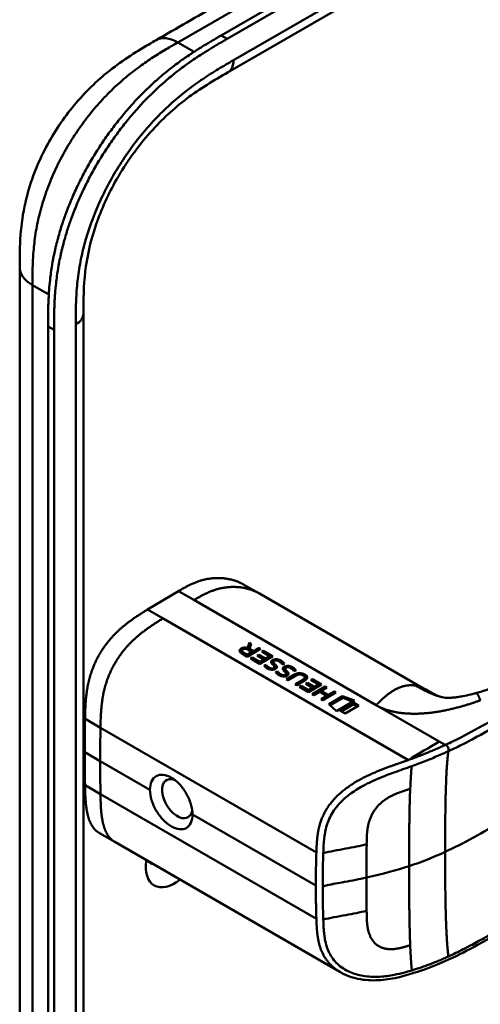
# Model space of a CAD drawing. Header units: millimetres. Extents: x 20 to 833, y 20 to 574.
# Tile 8 of 20: x 367 to 388, y 154 to 199. Entities that reach past the tile are written whole.
import ezdxf

# ---------------------------------------------------------------- set-up
doc = ezdxf.new("R2010")
doc.units = ezdxf.units.MM
doc.header["$LTSCALE"] = 2
doc.layers.add('Sichtbare Kanten(DIN)', color=7, linetype='Continuous', lineweight=50)
doc.layers.add('Sichtbare tangentiale Kanten(DIN)', color=7, linetype='Continuous', lineweight=50)

msp = doc.modelspace()

# ---------------------------------------------------------------- linework, layer by layer
at = {"layer": 'Sichtbare Kanten(DIN)'}
for p, q in [((376.322, 198.697), (421.272, 224.649)), ((421.546, 224.491), (376.596, 198.539)), ((417.621, 220.676), (376.63, 197.01)), ((376.63, 197.01), (376.63, 197.01)), ((367.09, 188.07), (367.09, 188.07)), ((370.007, 185.947), (370.007, 185.947)), ((370.007, 185.947), (370.007, 124.079)), ((368.391, 122.85), (368.391, 185.371)), ((368.665, 185.213), (368.665, 122.691)), ((372.949, 172.407), (374.363, 173.249)), ((378.066, 173.134), (377.359, 173.542)), ((378.066, 173.134), (385.583, 168.794)), ((372.949, 172.407), (373.656, 171.999)), ((373.656, 171.999), (384.889, 165.513)), ((377.521, 170.648), (377.605, 170.891)), ((377.605, 170.891), (377.606, 170.81)), ((377.605, 170.891), (377.696, 170.839)), ((377.258, 170.517), (377.26, 170.436)), ((377.322, 170.442), (377.507, 170.335)), ((377.507, 170.335), (377.719, 170.461)), ((378.11, 170.6), (377.513, 170.245)), ((377.521, 170.648), (377.522, 170.575)), ((377.524, 170.573), (377.606, 170.81)), ((377.719, 170.461), (377.534, 170.568)), ((377.606, 170.81), (377.672, 170.772)), ((377.696, 170.839), (377.615, 170.607)), ((377.615, 170.607), (377.616, 170.526)), ((377.615, 170.607), (377.792, 170.504)), ((377.616, 170.526), (377.793, 170.423)), ((377.719, 170.461), (377.72, 170.38)), ((377.792, 170.504), (378.03, 170.646)), ((377.792, 170.504), (377.793, 170.423)), ((377.793, 170.423), (378.031, 170.565)), ((378.03, 170.646), (378.11, 170.6)), ((378.03, 170.646), (378.031, 170.565)), ((378.031, 170.565), (378.041, 170.559)), ((378.184, 170.471), (378.257, 170.515)), ((378.527, 170.273), (378.184, 170.471)), ((378.257, 170.515), (378.678, 170.271)), ((378.257, 170.515), (378.258, 170.434)), ((377.513, 170.245), (377.24, 170.404)), ((377.323, 170.361), (377.508, 170.254)), ((377.507, 170.335), (377.508, 170.254)), ((377.508, 170.254), (377.72, 170.38)), ((377.665, 170.158), (377.737, 170.201)), ((378.082, 169.916), (377.665, 170.158)), ((377.734, 170.118), (377.738, 170.12)), ((377.737, 170.201), (377.738, 170.12)), ((377.737, 170.201), (378.076, 170.005)), ((377.738, 170.12), (378.077, 169.924)), ((377.961, 170.29), (378.034, 170.333)), ((378.263, 170.116), (377.961, 170.29)), ((378.031, 170.25), (378.035, 170.252)), ((378.034, 170.333), (378.336, 170.159)), ((378.034, 170.333), (378.035, 170.252)), ((378.035, 170.252), (378.337, 170.078)), ((378.076, 170.005), (378.263, 170.116)), ((378.076, 170.005), (378.077, 169.924)), ((378.077, 169.924), (378.264, 170.035)), ((378.678, 170.271), (378.082, 169.916)), ((378.254, 170.431), (378.258, 170.434)), ((378.258, 170.434), (378.61, 170.23)), ((378.263, 170.116), (378.264, 170.035)), ((378.336, 170.159), (378.527, 170.273)), ((378.336, 170.159), (378.337, 170.078)), ((378.337, 170.078), (378.528, 170.192)), ((378.527, 170.273), (378.528, 170.192)), ((378.71, 170.003), (378.711, 169.922)), ((378.71, 169.998), (378.711, 169.917)), ((378.744, 170.047), (378.742, 170.046)), ((378.279, 169.845), (378.371, 169.875)), ((378.33, 169.78), (378.372, 169.794)), ((378.371, 169.875), (378.372, 169.794)), ((378.598, 169.709), (378.603, 169.708)), ((378.761, 169.782), (378.759, 169.785)), ((378.76, 169.924), (378.761, 169.843)), ((378.763, 169.771), (378.764, 169.69)), ((378.791, 169.894), (378.792, 169.813)), ((378.81, 169.538), (378.901, 169.568)), ((378.901, 169.568), (378.902, 169.487)), ((379.24, 169.697), (379.241, 169.616)), ((379.24, 169.691), (379.241, 169.61)), ((379.275, 169.741), (379.272, 169.739)), ((379.29, 169.617), (379.291, 169.536)), ((379.321, 169.587), (379.323, 169.506)), ((378.86, 169.473), (378.902, 169.487)), ((379.128, 169.402), (379.133, 169.401)), ((379.291, 169.475), (379.29, 169.478)), ((379.293, 169.464), (379.294, 169.383)), ((379.301, 169.212), (379.644, 169.416)), ((379.379, 169.166), (379.301, 169.212)), ((379.37, 169.171), (379.645, 169.335)), ((379.728, 169.373), (379.379, 169.166)), ((379.704, 168.979), (380.052, 169.186)), ((379.773, 168.938), (380.053, 169.105)), ((380.126, 169.137), (379.782, 168.933)), ((380.075, 169.388), (380.073, 169.389)), ((380.149, 169.298), (380.151, 169.217)), ((380.421, 169.178), (380.493, 169.221)), ((380.764, 168.98), (380.421, 169.178)), ((380.49, 169.138), (380.494, 169.14)), ((380.493, 169.221), (380.915, 168.978)), ((380.493, 169.221), (380.494, 169.14)), ((380.494, 169.14), (380.846, 168.937)), ((379.782, 168.933), (379.704, 168.979)), ((379.901, 168.864), (379.974, 168.908)), ((380.319, 168.623), (379.901, 168.864)), ((379.971, 168.824), (379.975, 168.827)), ((379.974, 168.908), (380.313, 168.712)), ((379.974, 168.908), (379.975, 168.827)), ((379.975, 168.827), (380.314, 168.631)), ((380.198, 168.997), (380.271, 169.04)), ((380.499, 168.823), (380.198, 168.997)), ((380.268, 168.957), (380.272, 168.959)), ((380.271, 169.04), (380.272, 168.959)), ((380.271, 169.04), (380.572, 168.866)), ((380.272, 168.959), (380.573, 168.785)), ((380.313, 168.712), (380.499, 168.823)), ((380.313, 168.712), (380.314, 168.631)), ((380.314, 168.631), (380.5, 168.742)), ((380.915, 168.978), (380.319, 168.623)), ((380.484, 168.527), (381.08, 168.882)), ((380.499, 168.823), (380.5, 168.742)), ((380.553, 168.487), (381.081, 168.801)), ((380.821, 168.636), (380.562, 168.482)), ((380.572, 168.866), (380.764, 168.98)), ((380.572, 168.866), (380.573, 168.785)), ((380.573, 168.785), (380.765, 168.899)), ((380.764, 168.98), (380.765, 168.899)), ((381.146, 168.448), (380.821, 168.636)), ((381.158, 168.836), (380.896, 168.68)), ((380.896, 168.68), (381.22, 168.493)), ((380.896, 168.68), (380.897, 168.599)), ((381.08, 168.882), (381.158, 168.836)), ((381.08, 168.882), (381.081, 168.801)), ((381.081, 168.801), (381.09, 168.796)), ((381.22, 168.493), (381.483, 168.649)), ((381.483, 168.649), (381.561, 168.603)), ((381.483, 168.649), (381.484, 168.568)), ((380.562, 168.482), (380.484, 168.527)), ((380.887, 168.294), (381.146, 168.448)), ((380.965, 168.249), (380.887, 168.294)), ((380.897, 168.599), (381.221, 168.412)), ((380.956, 168.254), (381.147, 168.367)), ((381.561, 168.603), (380.965, 168.249)), ((381.146, 168.448), (381.147, 168.367)), ((381.22, 168.493), (381.221, 168.412)), ((381.221, 168.412), (381.484, 168.568)), ((381.251, 168.066), (381.878, 168.439)), ((381.306, 168.017), (381.879, 168.358)), ((381.484, 168.568), (381.493, 168.563)), ((382.417, 168.238), (381.6, 167.752)), ((381.878, 168.439), (382.417, 168.238)), ((381.878, 168.439), (381.879, 168.358)), ((381.879, 168.358), (382.333, 168.188)), ((387.965, 168.572), (387.965, 168.572)), ((381.6, 167.752), (381.251, 168.066)), ((381.755, 167.775), (382.381, 168.147)), ((381.993, 167.638), (381.755, 167.775)), ((381.825, 167.735), (382.382, 168.066)), ((382.618, 168.009), (381.993, 167.638)), ((382.381, 168.147), (382.382, 168.066)), ((382.381, 168.147), (382.618, 168.009)), ((382.382, 168.066), (382.55, 167.968)), ((381.787, 164.012), (381.787, 164.012)), ((371.445, 161.761), (370.738, 162.17)), ((371.445, 161.761), (381.755, 155.809)), ((380.972, 158.91), (380.972, 158.91)), ((381.755, 155.809), (381.755, 155.809))]:
    msp.add_line(p, q, dxfattribs=at)
for centre, major_axis, ratio, start_param, end_param in [((377.455, 170.312), (-0.314, 0.224), 0.867096, 5.088467, 5.919275), ((377.456, 170.231), (-0.314, 0.224), 0.867096, 5.753826, 5.919275), ((377.729, 170.495), (-0.47, 0.025), 0.306845, 5.8521, 6.824844), ((377.73, 170.414), (-0.47, 0.025), 0.306845, 0.02028, 0.541659), ((378.958, 169.763), (-0.239, 0.267), 0.619495, 5.625764, 6.147151), ((378.213, 170.24), (-0.482, 0.52), 0.283399, 2.674667, 2.735626), ((378.588, 169.897), (-0.167, 0.152), 0.729766, 2.233297, 2.693591), ((378.743, 169.778), (-0.0114, 0.0283), 0.581092, 4.323657, 4.631736), ((379.489, 169.456), (-0.239, 0.267), 0.619816, 5.625026, 6.146719), ((378.71, 169.974), (-0.514, 0.56), 0.272377, 2.69527, 2.754411), ((379.118, 169.592), (-0.167, 0.154), 0.73052, 2.242303, 2.700135), ((379.274, 169.471), (-0.0114, 0.0283), 0.581092, 4.323657, 4.631736), ((379.822, 168.379), (0.157, 1.112), 0.63156, 6.033796, 6.75226), ((379.823, 168.298), (0.157, 1.112), 0.63156, 0.331858, 0.469074), ((371.055, 168.868), (9.094, 0.433), 0.080576, 6.132809, 6.407742), ((371.056, 168.787), (9.094, 0.433), 0.080576, 6.132809, 6.280449), ((379.823, 168.298), (0.157, 1.112), 0.63156, 6.033796, 6.131298), ((378.354, 169.227), (1.904, 0.072), 0.219647, 5.899786, 6.618126), ((378.355, 169.146), (1.904, 0.072), 0.219647, 0.091668, 0.33494), ((430.433, 200.722), (-42.685, -73.933), 0.57735, 5.475963, 5.497787), ((430.44, 200.726), (-42.69, -73.941), 0.57735, 5.497783, 5.519608), ((374.306, 163.744), (0.492, -0.852), 0.57735, 2.535836, 6.884393), ((374.181, 161.382), (-0.93, -1.611), 0.57735, 5.305464, 7.260907), ((373.615, 161.709), (-0.53, -0.918), 0.57735, 6.086577, 6.479794)]:
    msp.add_ellipse(centre, major_axis=major_axis, ratio=ratio, start_param=start_param, end_param=end_param, dxfattribs=at)
for points, degree, knots in [([(373.333, 198.475), (374.276, 199.019), (375.219, 199.563), (377.293, 200.761), (378.424, 201.414), (380.913, 202.851), (382.271, 203.635), (385.258, 205.359), (386.887, 206.3), (390.471, 208.369), (392.426, 209.498), (396.727, 211.981), (399.073, 213.336), (404.234, 216.316), (407.049, 217.941), (411.351, 220.424), (412.837, 221.282), (414.323, 222.141)], 3, [0.000002, 0.000002, 0.000002, 0.000002, 1, 1, 2.2, 2.2, 3.64, 3.64, 5.368, 5.368, 7.4416, 7.4416, 9.92992, 9.92992, 12.915904, 12.915904, 14.492315, 14.492315, 14.492315, 14.492315]), ([(367.09, 188.07), (367.09, 188.545), (367.091, 189.047), (367.168, 190.046), (367.237, 190.546), (367.533, 191.854), (367.837, 192.684), (368.586, 194.141), (369.017, 194.798), (369.979, 195.985), (370.523, 196.525), (371.71, 197.496), (372.369, 197.913), (373.11, 198.346), (373.222, 198.411), (373.333, 198.475)], 3, [0, 0, 0, 0, 0.436896, 0.436896, 0.842838, 0.842838, 1.49715, 1.49715, 2.073353, 2.073353, 2.662039, 2.662039, 3.316728, 3.316728, 3.434626, 3.434626, 3.434626, 3.434626]), ([(368.391, 185.371), (368.391, 185.469), (368.391, 185.664), (368.393, 185.911), (368.396, 186.16), (368.401, 186.362), (368.411, 186.616), (368.421, 186.822), (368.443, 187.135), (368.472, 187.452), (368.525, 187.883), (368.576, 188.211), (368.638, 188.543), (368.684, 188.766), (368.748, 189.046), (368.805, 189.272), (368.882, 189.555), (368.949, 189.782), (369.057, 190.124), (369.175, 190.466), (369.371, 190.979), (369.565, 191.432), (369.829, 191.992), (370.058, 192.435), (370.363, 192.978), (370.623, 193.404), (370.964, 193.923), (371.251, 194.325), (371.622, 194.812), (371.931, 195.187), (372.287, 195.591), (372.53, 195.85), (372.777, 196.1), (372.943, 196.262), (373.194, 196.499), (373.447, 196.726), (373.788, 197.014), (374.046, 197.218), (374.305, 197.414), (374.478, 197.54), (374.694, 197.691), (374.866, 197.809), (375.082, 197.951), (375.254, 198.061), (375.513, 198.222), (375.855, 198.428), (376.153, 198.6), (376.322, 198.697)], 3, [-0.9999979, -0.9999979, -0.9999979, -0.9999979, -0.9791648, -0.9583317, -0.9479152, -0.9270821, -0.9166655, -0.8958324, -0.8854159, -0.8541662, -0.8333331, -0.8020835, -0.791667, -0.7708339, -0.7604173, -0.7395842, -0.7291677, -0.7083346, -0.697918, -0.6666684, -0.6458353, -0.6041691, -0.583336, -0.5416699, -0.5208368, -0.4791706, -0.4583375, -0.4166713, -0.3958382, -0.354172, -0.3333389, -0.3020893, -0.2916727, -0.2708397, -0.2604231, -0.2291735, -0.2083404, -0.1770907, -0.1666742, -0.1458411, -0.1354246, -0.1145915, -0.1041749, -0.0833418, -0.0729253, -0.0416756, -0.0000095, -0.0000095, -0.0000095, -0.0000095]), ([(376.596, 198.539), (376.427, 198.442), (376.13, 198.27), (375.787, 198.064), (375.529, 197.903), (375.356, 197.793), (375.141, 197.651), (374.968, 197.533), (374.752, 197.381), (374.579, 197.255), (374.321, 197.06), (374.063, 196.856), (373.722, 196.568), (373.468, 196.34), (373.217, 196.104), (373.051, 195.941), (372.805, 195.691), (372.562, 195.432), (372.205, 195.029), (371.897, 194.654), (371.525, 194.167), (371.239, 193.764), (370.897, 193.246), (370.638, 192.82), (370.332, 192.277), (370.104, 191.834), (369.839, 191.273), (369.646, 190.82), (369.45, 190.308), (369.331, 189.966), (369.223, 189.624), (369.156, 189.397), (369.079, 189.113), (369.022, 188.888), (368.958, 188.607), (368.912, 188.384), (368.851, 188.052), (368.799, 187.724), (368.746, 187.293), (368.717, 186.976), (368.696, 186.664), (368.685, 186.458), (368.675, 186.203), (368.671, 186.002), (368.667, 185.753), (368.665, 185.506), (368.665, 185.31), (368.665, 185.213)], 3, [0.0000095, 0.0000095, 0.0000095, 0.0000095, 0.0416756, 0.0729253, 0.0833418, 0.1041749, 0.1145915, 0.1354246, 0.1458411, 0.1666742, 0.1770907, 0.2083404, 0.2291735, 0.2604231, 0.2708397, 0.2916727, 0.3020893, 0.3333389, 0.354172, 0.3958382, 0.4166713, 0.4583375, 0.4791706, 0.5208368, 0.5416699, 0.583336, 0.6041691, 0.6458353, 0.6666684, 0.697918, 0.7083346, 0.7291677, 0.7395842, 0.7604173, 0.7708339, 0.791667, 0.8020835, 0.8333331, 0.8541662, 0.8854159, 0.8958324, 0.9166655, 0.9270821, 0.9479152, 0.9583317, 0.9791648, 0.9999979, 0.9999979, 0.9999979, 0.9999979]), ([(376.63, 197.01), (375.982, 196.636), (375.35, 196.262), (374.165, 195.362), (373.605, 194.852), (372.51, 193.627), (371.969, 192.878), (371.148, 191.434), (370.828, 190.732), (370.366, 189.39), (370.212, 188.736), (370.029, 187.459), (370.009, 186.835), (370.007, 186.121), (370.007, 186.034), (370.007, 185.947)], 3, [0, 0, 0, 0, 0.687972, 0.687972, 1.303815, 1.303815, 1.980815, 1.980815, 2.549977, 2.549977, 3.091619, 3.091619, 3.672364, 3.672364, 3.752207, 3.752207, 3.752207, 3.752207]), ([(367.09, 126.202), (367.09, 137.089), (367.09, 147.976), (367.09, 168.598), (367.09, 178.334), (367.09, 188.07)], 3, [0, 0, 0, 0, 10, 10, 18.943141, 18.943141, 18.943141, 18.943141]), ([(428.598, 182.871), (428.598, 182.871), (428.598, 182.87), (428.598, 182.869), (428.598, 182.869), (428.598, 182.868), (428.599, 182.867), (428.599, 182.866), (428.599, 182.865), (428.599, 182.863), (428.599, 182.863), (428.6, 182.86), (428.6, 182.859), (428.601, 182.855), (428.601, 182.853), (428.602, 182.846), (428.603, 182.842), (428.605, 182.828), (428.607, 182.819), (428.613, 182.784), (428.616, 182.76), (428.629, 182.665), (428.635, 182.598), (428.649, 182.331), (428.633, 182.139), (428.518, 181.579), (428.348, 181.22), (427.831, 180.51), (427.459, 180.158), (426.492, 179.419), (425.857, 179.046), (423.664, 177.767), (422.103, 176.859), (415.861, 173.225), (411.18, 170.499), (402.987, 165.728), (399.476, 163.683), (393.332, 160.105), (390.767, 158.534), (387.205, 156.581), (386.295, 156.137), (384.763, 155.635), (384.197, 155.481), (383.315, 155.411), (383.001, 155.418), (382.538, 155.497), (382.379, 155.537), (382.147, 155.618), (382.07, 155.649), (381.955, 155.702), (381.916, 155.721), (381.858, 155.751), (381.839, 155.762), (381.809, 155.778), (381.798, 155.784), (381.783, 155.793), (381.777, 155.796), (381.769, 155.801), (381.766, 155.802), (381.762, 155.805), (381.76, 155.806), (381.758, 155.807), (381.756, 155.808), (381.755, 155.809)], 3, [0, 0, 0, 0, 0.000812, 0.000812, 0.001159, 0.001159, 0.001709, 0.001709, 0.00226, 0.00226, 0.00297, 0.00297, 0.004051, 0.004051, 0.005946, 0.005946, 0.009784, 0.009784, 0.018899, 0.018899, 0.044942, 0.044942, 0.123041, 0.123041, 0.357876, 0.357876, 0.819393, 0.819393, 1.341428, 1.341428, 2.016287, 2.016287, 3.678544, 3.678544, 8.665313, 8.665313, 12.405389, 12.405389, 15.210451, 15.210451, 16.085372, 16.085372, 16.55485, 16.55485, 16.809473, 16.809473, 16.944798, 16.944798, 17.014076, 17.014076, 17.049094, 17.049094, 17.066817, 17.066817, 17.075861, 17.075861, 17.080537, 17.080537, 17.082986, 17.082986, 17.084274, 17.084274, 17.085621, 17.085621, 17.085621, 17.085621]), ([(377.359, 173.542), (377.193, 173.638), (376.667, 173.867), (376.043, 173.933), (375.369, 173.822), (374.815, 173.51), (374.363, 173.249)], 5, [0.4967795, 0.4967795, 0.4967795, 0.4967795, 0.4967795, 0.4967795, 0.6666667, 1, 1, 1, 1, 1, 1]), ([(387.965, 168.572), (388.287, 168.66), (388.593, 168.766), (389.312, 169.043), (389.713, 169.226), (390.956, 169.841), (391.718, 170.316), (392.524, 170.777)], 3, [0, 0, 0, 0, 0.257742, 0.257742, 0.636588, 0.636588, 1.488142, 1.488142, 1.488142, 1.488142]), ([(380.073, 169.389), (380.063, 169.395), (380.053, 169.4), (380.021, 169.414), (379.998, 169.422), (379.951, 169.431), (379.929, 169.433), (379.882, 169.431), (379.858, 169.427), (379.796, 169.41), (379.759, 169.392), (379.728, 169.373)], 3, [-0.09871822, -0.09871822, -0.09871822, -0.09871822, -0.08841169, -0.08841169, -0.06862142, -0.06862142, -0.05132957, -0.05132957, -0.03330955, -0.03330955, 0, 0, 0, 0]), ([(385.593, 168.788), (385.714, 168.718), (385.822, 168.657), (386.012, 168.554), (386.095, 168.513), (386.274, 168.435), (386.355, 168.408), (386.442, 168.387)], 3, [0, 0, 0, 0, 0.1284427, 0.1284427, 0.2652531, 0.2652531, 0.4733811, 0.4733811, 0.4733811, 0.4733811]), ([(386.442, 168.387), (386.51, 168.37), (386.528, 168.368), (386.605, 168.362), (386.636, 168.36), (386.711, 168.36), (386.742, 168.36), (386.826, 168.363), (386.884, 168.367), (387.005, 168.378), (387.069, 168.385), (387.216, 168.406), (387.3, 168.42), (387.509, 168.459), (387.633, 168.487), (387.825, 168.534), (387.896, 168.553), (387.965, 168.572)], 3, [0, 0, 0, 0, 0.1743179, 0.1743179, 0.2462745, 0.2462745, 0.2848204, 0.2848204, 0.3367602, 0.3367602, 0.387016, 0.387016, 0.4510804, 0.4510804, 0.5461058, 0.5461058, 0.6016777, 0.6016777, 0.6016777, 0.6016777]), ([(373.053, 164.146), (373.053, 164.146), (373.053, 164.146), (373.053, 164.287), (373.079, 164.423), (373.181, 164.642), (373.257, 164.725), (373.433, 164.823), (373.543, 164.845), (373.783, 164.821), (373.914, 164.774), (374.035, 164.704), (374.157, 164.633), (374.286, 164.531), (374.524, 164.278), (374.632, 164.129), (374.804, 163.831), (374.878, 163.661), (374.977, 163.327), (375.001, 163.162), (375.001, 163.021), (375.001, 163.021), (375.001, 163.021)], 3, [1.55009, 1.55009, 1.55009, 1.55009, 1.550123, 1.550123, 1.679687, 1.679687, 1.809251, 1.809251, 1.938041, 1.938041, 2.066832, 2.066832, 2.066832, 2.195892, 2.195892, 2.324951, 2.324951, 2.454246, 2.454246, 2.58354, 2.58354, 2.583573, 2.583573, 2.583573, 2.583573]), ([(373.053, 164.146), (373.053, 164.005), (373.079, 163.84), (373.181, 163.507), (373.257, 163.339), (373.433, 163.042), (373.543, 162.895), (373.783, 162.645), (373.914, 162.543), (374.157, 162.402), (374.286, 162.355), (374.524, 162.329), (374.632, 162.351), (374.804, 162.447), (374.878, 162.528), (374.977, 162.745), (375.001, 162.881), (375.001, 163.021)], 3, [-1.550092, -1.550092, -1.550092, -1.550092, -1.420561, -1.420561, -1.290997, -1.290997, -1.162206, -1.162206, -1.033415, -1.033415, -0.904355, -0.904355, -0.775296, -0.775296, -0.646001, -0.646001, -0.51674, -0.51674, -0.51674, -0.51674])]:
    msp.add_open_spline(points, degree=degree, knots=knots, dxfattribs=at)
for points, degree in [([(372.949, 172.407), (371.827, 171.715), (370.922, 171.1), (370.152, 169.78), (370.106, 168.71), (370.082, 167.399)], 5), ([(377.24, 170.404), (377.151, 170.459), (377.103, 170.543), (377.231, 170.619)], 3), ([(377.164, 170.476), (377.176, 170.497), (377.198, 170.518), (377.232, 170.538)], 3), ([(377.534, 170.568), (377.477, 170.601), (377.391, 170.629), (377.305, 170.578)], 3), ([(378.602, 170), (378.598, 170.025), (378.61, 170.05), (378.642, 170.075)], 3), ([(378.689, 169.87), (378.63, 169.925), (378.607, 169.963), (378.602, 170)], 3), ([(378.613, 169.963), (378.621, 169.974), (378.631, 169.985), (378.644, 169.994)], 3), ([(378.642, 170.075), (378.694, 170.116), (378.774, 170.139), (378.881, 170.125)], 3), ([(378.644, 169.994), (378.666, 170.012), (378.694, 170.026), (378.726, 170.035)], 3), ([(378.742, 170.046), (378.717, 170.031), (378.708, 170.018), (378.71, 169.998)], 3), ([(378.71, 169.998), (378.714, 169.979), (378.73, 169.955), (378.76, 169.924)], 3), ([(379.047, 169.972), (378.992, 170.021), (378.934, 170.054), (378.871, 170.065)], 3), ([(378.881, 170.125), (378.941, 170.116), (378.998, 170.097), (379.054, 170.064)], 3), ([(378.992, 170.014), (379.013, 170.006), (379.034, 169.995), (379.055, 169.983)], 3), ([(379.054, 170.064), (379.072, 170.054), (379.088, 170.043), (379.106, 170.03)], 3), ([(379.106, 170.03), (379.169, 169.987), (379.205, 169.928), (379.209, 169.916)], 3), ([(378.297, 169.817), (378.291, 169.825), (378.279, 169.845), (378.279, 169.845)], 3), ([(378.378, 169.738), (378.353, 169.757), (378.318, 169.787), (378.297, 169.817)], 3), ([(378.371, 169.875), (378.371, 169.875), (378.414, 169.82), (378.435, 169.799)], 3), ([(378.372, 169.794), (378.372, 169.794), (378.415, 169.739), (378.436, 169.718)], 3), ([(378.562, 169.651), (378.493, 169.669), (378.438, 169.694), (378.378, 169.738)], 3), ([(378.435, 169.799), (378.475, 169.761), (378.52, 169.733), (378.577, 169.715)], 3), ([(378.436, 169.718), (378.454, 169.701), (378.473, 169.686), (378.493, 169.673)], 3), ([(378.774, 169.665), (378.721, 169.642), (378.643, 169.631), (378.562, 169.651)], 3), ([(378.759, 169.785), (378.751, 169.807), (378.729, 169.834), (378.689, 169.87)], 3), ([(378.69, 169.707), (378.733, 169.718), (378.765, 169.746), (378.763, 169.773)], 3), ([(378.711, 169.922), (378.711, 169.921), (378.711, 169.919), (378.711, 169.917)], 3), ([(378.711, 169.917), (378.715, 169.898), (378.731, 169.874), (378.761, 169.843)], 3), ([(378.746, 169.655), (378.757, 169.665), (378.764, 169.678), (378.764, 169.69)], 3), ([(378.76, 169.924), (378.764, 169.919), (378.791, 169.894), (378.791, 169.894)], 3), ([(378.761, 169.843), (378.766, 169.838), (378.792, 169.813), (378.792, 169.813)], 3), ([(378.809, 169.683), (378.788, 169.671), (378.782, 169.669), (378.774, 169.665)], 3), ([(378.791, 169.894), (378.83, 169.858), (378.851, 169.831), (378.864, 169.805)], 3), ([(378.792, 169.813), (378.828, 169.78), (378.849, 169.754), (378.862, 169.73)], 3), ([(378.864, 169.805), (378.884, 169.765), (378.876, 169.722), (378.809, 169.683)], 3), ([(378.828, 169.51), (378.821, 169.519), (378.81, 169.538), (378.81, 169.538)], 3), ([(378.901, 169.568), (378.901, 169.568), (378.944, 169.514), (378.966, 169.493)], 3), ([(379.114, 169.881), (379.114, 169.881), (379.094, 169.931), (379.047, 169.972)], 3), ([(379.055, 169.983), (379.073, 169.973), (379.089, 169.962), (379.107, 169.949)], 3), ([(379.107, 169.949), (379.13, 169.934), (379.149, 169.916), (379.164, 169.899)], 3), ([(379.209, 169.916), (379.204, 169.914), (379.114, 169.881), (379.114, 169.881)], 3), ([(379.132, 169.694), (379.128, 169.719), (379.14, 169.743), (379.173, 169.769)], 3), ([(379.219, 169.563), (379.16, 169.618), (379.137, 169.656), (379.132, 169.694)], 3), ([(379.144, 169.656), (379.15, 169.667), (379.16, 169.677), (379.174, 169.688)], 3), ([(379.173, 169.769), (379.225, 169.809), (379.305, 169.832), (379.411, 169.818)], 3), ([(379.174, 169.688), (379.196, 169.705), (379.224, 169.719), (379.257, 169.729)], 3), ([(379.29, 169.478), (379.281, 169.5), (379.259, 169.527), (379.219, 169.563)], 3), ([(379.272, 169.739), (379.247, 169.724), (379.238, 169.711), (379.24, 169.691)], 3), ([(379.24, 169.691), (379.244, 169.672), (379.26, 169.648), (379.29, 169.617)], 3), ([(379.241, 169.616), (379.241, 169.614), (379.241, 169.612), (379.241, 169.61)], 3), ([(379.241, 169.61), (379.245, 169.591), (379.261, 169.567), (379.291, 169.536)], 3), ([(379.29, 169.617), (379.295, 169.613), (379.321, 169.588), (379.321, 169.587)], 3), ([(379.291, 169.536), (379.296, 169.532), (379.322, 169.507), (379.323, 169.506)], 3), ([(379.321, 169.587), (379.36, 169.552), (379.382, 169.524), (379.394, 169.498)], 3), ([(379.577, 169.665), (379.522, 169.714), (379.464, 169.747), (379.401, 169.758)], 3), ([(379.411, 169.818), (379.472, 169.81), (379.528, 169.79), (379.585, 169.758)], 3), ([(379.523, 169.708), (379.544, 169.699), (379.565, 169.689), (379.586, 169.677)], 3), ([(379.645, 169.574), (379.645, 169.574), (379.624, 169.624), (379.577, 169.665)], 3), ([(379.585, 169.758), (379.602, 169.747), (379.619, 169.736), (379.637, 169.724)], 3), ([(379.586, 169.677), (379.603, 169.666), (379.62, 169.655), (379.638, 169.643)], 3), ([(379.637, 169.724), (379.7, 169.68), (379.735, 169.621), (379.74, 169.609)], 3), ([(379.638, 169.643), (379.66, 169.627), (379.679, 169.609), (379.695, 169.593)], 3), ([(379.74, 169.609), (379.734, 169.607), (379.645, 169.574), (379.645, 169.574)], 3), ([(378.909, 169.432), (378.883, 169.451), (378.849, 169.481), (378.828, 169.51)], 3), ([(378.902, 169.487), (378.902, 169.487), (378.945, 169.433), (378.967, 169.412)], 3), ([(379.092, 169.345), (379.023, 169.362), (378.968, 169.387), (378.909, 169.432)], 3), ([(378.966, 169.493), (379.005, 169.454), (379.05, 169.427), (379.108, 169.408)], 3), ([(378.967, 169.412), (378.984, 169.395), (379.003, 169.379), (379.024, 169.366)], 3), ([(379.305, 169.359), (379.251, 169.335), (379.173, 169.324), (379.092, 169.345)], 3), ([(379.22, 169.401), (379.263, 169.412), (379.295, 169.439), (379.293, 169.466)], 3), ([(379.276, 169.348), (379.288, 169.359), (379.295, 169.371), (379.294, 169.383)], 3), ([(379.34, 169.376), (379.318, 169.364), (379.313, 169.362), (379.305, 169.359)], 3), ([(379.323, 169.506), (379.358, 169.473), (379.379, 169.447), (379.393, 169.423)], 3), ([(379.394, 169.498), (379.414, 169.458), (379.407, 169.415), (379.34, 169.376)], 3), ([(386.303, 166.355), (385.832, 166.083), (385.361, 165.804), (384.889, 165.513)], 3), ([(370.082, 164.357), (370.094, 163.714), (370.112, 163.137), (370.224, 162.668), (370.436, 162.344), (370.738, 162.17)], 5)]:
    msp.add_open_spline(points, degree=degree, dxfattribs=at)
at = {"layer": 'Sichtbare tangentiale Kanten(DIN)'}
for p, q in [((374.333, 198.376), (415.323, 222.042)), ((376.879, 197.559), (417.869, 221.225)), ((376.596, 198.539), (376.322, 198.697)), ((375.076, 197.947), (374.333, 198.376)), ((373.242, 197.721), (373.242, 197.721)), ((371.126, 196.014), (371.126, 196.014)), ((367.702, 188.531), (367.702, 188.531)), ((368.422, 186.823), (367.675, 187.254)), ((368.665, 185.213), (368.391, 185.371)), ((369.655, 123.59), (369.655, 185.458)), ((375.07, 172.841), (374.363, 173.249)), ((383.411, 168.025), (375.07, 172.841)), ((377.231, 170.619), (377.232, 170.538)), ((377.322, 170.442), (377.323, 170.361)), ((378.642, 170.075), (378.644, 169.994)), ((378.881, 170.125), (378.881, 170.063)), ((379.054, 170.064), (379.055, 169.983)), ((379.106, 170.03), (379.107, 169.949)), ((378.435, 169.799), (378.436, 169.718)), ((378.577, 169.715), (378.578, 169.648)), ((378.598, 169.709), (378.599, 169.644)), ((378.603, 169.708), (378.604, 169.643)), ((378.69, 169.707), (378.691, 169.643)), ((378.864, 169.805), (378.865, 169.735)), ((379.173, 169.769), (379.174, 169.688)), ((379.411, 169.818), (379.412, 169.756)), ((379.585, 169.758), (379.586, 169.677)), ((379.637, 169.724), (379.638, 169.643)), ((378.966, 169.493), (378.967, 169.412)), ((379.108, 169.408), (379.108, 169.341)), ((379.128, 169.402), (379.129, 169.337)), ((379.133, 169.401), (379.134, 169.337)), ((379.22, 169.401), (379.221, 169.336)), ((379.394, 169.498), (379.395, 169.428)), ((379.644, 169.416), (379.645, 169.335)), ((380.052, 169.186), (380.053, 169.105)), ((380.147, 169.432), (380.148, 169.351)), ((383.411, 168.025), (386.303, 166.355)), ((370.082, 167.399), (370.789, 166.991)), ((370.789, 166.991), (380.675, 161.284)), ((386.303, 166.355), (386.573, 166.2)), ((370.775, 165.462), (370.067, 165.87)), ((386.722, 165.916), (386.72, 165.915)), ((373.053, 164.146), (370.775, 165.462)), ((370.789, 163.949), (370.082, 164.357)), ((370.789, 163.949), (380.675, 158.241)), ((380.649, 159.76), (375.001, 163.021)), ((382.977, 161.647), (382.977, 161.649)), ((382.977, 158.604), (382.977, 158.601))]:
    msp.add_line(p, q, dxfattribs=at)
for centre, major_axis, ratio, start_param, end_param in [((431.14, 200.314), (-42.685, -73.933), 0.57735, 5.475963, 5.497789), ((431.147, 200.317), (-42.69, -73.941), 0.57735, 5.497785, 5.519608), ((383.032, 159.884), (-0.004, 3.508), 0.017337, 1.044244, 1.500022), ((383.032, 160.249), (-0.002, -3.501), 0.017405, 4.745995, 5.201711)]:
    msp.add_ellipse(centre, major_axis=major_axis, ratio=ratio, start_param=start_param, end_param=end_param, dxfattribs=at)
for points, degree in [([(373.333, 198.475), (373.589, 198.622), (373.942, 198.601), (374.333, 198.376)], 3), ([(376.63, 197.01), (376.784, 197.099), (376.879, 197.289), (376.879, 197.559)], 3), ([(367.675, 187.254), (367.285, 187.479), (367.09, 187.775), (367.09, 188.07)], 3), ([(367.675, 187.254), (367.675, 156.32), (367.675, 125.386)], 2), ([(370.007, 185.947), (370.007, 185.77), (369.89, 185.593), (369.655, 185.458)], 3), ([(373.656, 171.999), (372.534, 171.307), (371.629, 170.691), (370.859, 169.371), (370.813, 168.301), (370.789, 166.991)], 5), ([(383.411, 168.025), (383.506, 168.121), (383.698, 168.314), (383.988, 168.582), (384.363, 168.817), (384.719, 168.925), (384.969, 168.946), (385.13, 168.935), (385.208, 168.923)], 5), ([(385.208, 168.923), (385.29, 168.91), (385.369, 168.891), (385.447, 168.864), (385.521, 168.83), (385.593, 168.788)], 5), ([(388.181, 168.246), (387.936, 168.157), (387.473, 168.003), (386.846, 167.827), (386.097, 167.678), (385.26, 167.606), (384.509, 167.644), (384.001, 167.756), (383.676, 167.884), (383.498, 167.975), (383.411, 168.025)], 5), ([(386.593, 166.209), (386.586, 166.206), (386.58, 166.203), (386.573, 166.2)], 3), ([(386.569, 161.303), (386.569, 162.438), (386.579, 163.567), (386.6, 164.583), (386.641, 165.376), (386.72, 165.915)], 5), ([(384.97, 164.195), (384.988, 164.61), (385.012, 164.96), (385.046, 165.23)], 3), ([(384.97, 164.195), (384.946, 163.628), (384.932, 162.961), (384.923, 162.219), (384.919, 161.438), (384.919, 160.654)], 5), ([(370.789, 163.949), (370.801, 163.306), (370.819, 162.729), (370.931, 162.26), (371.143, 161.935), (371.445, 161.761)], 5), ([(384.919, 160.654), (385.466, 160.832), (386.007, 161.045), (386.569, 161.303)], 3), ([(386.569, 161.303), (386.569, 160.168), (386.579, 159.027), (386.6, 157.986), (386.641, 157.146), (386.72, 156.516)], 5), ([(384.919, 160.654), (384.364, 160.473), (383.715, 160.299), (382.971, 160.132)], 3), ([(384.97, 157.032), (384.946, 157.637), (384.932, 158.326), (384.923, 159.082), (384.919, 159.869), (384.919, 160.654)], 5), ([(384.97, 157.032), (384.981, 156.768), (384.994, 156.518), (385.008, 156.286), (385.026, 156.073), (385.046, 155.88)], 5)]:
    msp.add_open_spline(points, degree=degree, dxfattribs=at)
for points, degree, knots in [([(420.459, 198.421), (420.462, 198.42), (420.464, 198.418), (420.466, 198.417), (420.551, 198.368), (420.634, 198.32), (420.717, 198.272), (420.8, 198.225), (420.882, 198.177), (420.964, 198.13), (421.047, 198.082), (421.13, 198.035), (421.214, 197.986), (421.298, 197.938), (421.384, 197.889), (421.471, 197.838), (421.515, 197.813), (421.559, 197.788), (421.604, 197.762), (421.648, 197.737), (421.693, 197.711), (421.738, 197.685), (421.829, 197.633), (421.921, 197.58), (422.013, 197.527), (422.106, 197.474), (422.199, 197.421), (422.291, 197.368), (422.383, 197.315), (422.475, 197.263), (422.565, 197.211), (422.655, 197.159), (422.744, 197.109), (422.831, 197.059), (422.918, 197.009), (423.004, 196.96), (423.089, 196.911), (423.174, 196.862), (423.257, 196.814), (423.341, 196.767), (423.424, 196.719), (423.508, 196.671), (423.591, 196.623), (423.675, 196.575), (423.758, 196.527), (423.843, 196.479), (423.927, 196.431), (424.012, 196.383), (424.097, 196.334), (424.182, 196.285), (424.268, 196.236), (424.354, 196.187), (424.44, 196.138), (424.526, 196.088), (424.612, 196.039), (425.629, 195.457), (426.601, 194.896), (427.34, 194.191), (427.855, 193.701), (428.236, 193.138), (428.368, 192.569), (428.523, 191.9), (428.344, 191.229), (427.875, 190.613), (427.438, 190.039), (426.765, 189.532), (426.021, 189.067), (425.41, 188.685), (424.76, 188.319), (424.12, 187.946), (421.275, 186.289), (418.417, 184.625), (415.566, 182.965), (410.804, 180.192), (406.037, 177.416), (401.274, 174.642), (398.892, 173.255), (396.51, 171.868), (394.128, 170.481), (392.937, 169.788), (391.746, 169.094), (390.555, 168.401), (389.805, 167.964), (389.058, 167.521), (388.302, 167.093), (387.857, 166.842), (387.409, 166.6), (386.933, 166.369), (386.822, 166.316), (386.711, 166.263), (386.593, 166.209)], 3, [0, 0, 0, 0, 0.002518, 0.002518, 0.002518, 0.094944, 0.094944, 0.094944, 0.18737, 0.18737, 0.18737, 0.279796, 0.279796, 0.279796, 0.372222, 0.372222, 0.372222, 0.418434, 0.418434, 0.418434, 0.464647, 0.464647, 0.464647, 0.557073, 0.557073, 0.557073, 0.649499, 0.649499, 0.649499, 0.741925, 0.741925, 0.741925, 0.834351, 0.834351, 0.834351, 0.926776, 0.926776, 0.926776, 1.019202, 1.019202, 1.019202, 1.111628, 1.111628, 1.111628, 1.204054, 1.204054, 1.204054, 1.29648, 1.29648, 1.29648, 1.388905, 1.388905, 1.388905, 1.481331, 1.481331, 1.481331, 2.571552, 2.571552, 2.571552, 3.331424, 3.331424, 3.331424, 4.2235, 4.2235, 4.2235, 5.055186, 5.055186, 5.055186, 5.737675, 5.737675, 5.737675, 8.775646, 8.775646, 8.775646, 13.850256, 13.850256, 13.850256, 16.38756, 16.38756, 16.38756, 17.656213, 17.656213, 17.656213, 18.455338, 18.455338, 18.455338, 18.924865, 18.924865, 18.924865, 19.034762, 19.034762, 19.034762, 19.034762]), ([(374.333, 198.376), (374.156, 198.273), (373.974, 198.168), (373.791, 198.06), (373.597, 197.944), (373.401, 197.824), (373.206, 197.698), (372.999, 197.564), (372.793, 197.423), (372.588, 197.274), (372.372, 197.117), (372.158, 196.95), (371.947, 196.772), (371.725, 196.586), (371.506, 196.388), (371.292, 196.179), (371.071, 195.963), (370.855, 195.735), (370.647, 195.497), (370.434, 195.254), (370.229, 195), (370.032, 194.735), (369.834, 194.469), (369.644, 194.193), (369.464, 193.906), (369.284, 193.619), (369.114, 193.322), (368.958, 193.022), (368.801, 192.72), (368.658, 192.413), (368.529, 192.105), (368.4, 191.796), (368.286, 191.486), (368.188, 191.179), (368.09, 190.872), (368.008, 190.568), (367.942, 190.27), (367.875, 189.974), (367.825, 189.688), (367.786, 189.407), (367.749, 189.136), (367.724, 188.871), (367.707, 188.607), (367.691, 188.364), (367.683, 188.123), (367.679, 187.885), (367.675, 187.671), (367.675, 187.459), (367.675, 187.254)], 3, [0, 0, 0, 0, 0.189483, 0.189483, 0.189483, 0.390488, 0.390488, 0.390488, 0.603341, 0.603341, 0.603341, 0.827847, 0.827847, 0.827847, 1.063028, 1.063028, 1.063028, 1.306916, 1.306916, 1.306916, 1.556493, 1.556493, 1.556493, 1.807928, 1.807928, 1.807928, 2.059373, 2.059373, 2.059373, 2.31343, 2.31343, 2.31343, 2.568298, 2.568298, 2.568298, 2.821899, 2.821899, 2.821899, 3.074612, 3.074612, 3.074612, 3.317553, 3.317553, 3.317553, 3.540814, 3.540814, 3.540814, 3.741293, 3.741293, 3.741293, 3.741293]), ([(369.655, 185.458), (369.655, 185.719), (369.656, 186.257), (369.695, 187.107), (369.801, 187.992), (370.046, 189.208), (370.566, 190.772), (371.509, 192.601), (372.694, 194.256), (373.82, 195.419), (374.758, 196.197), (375.471, 196.709), (376.185, 197.158), (376.651, 197.428), (376.879, 197.559)], 3, [18.388359, 18.388359, 18.388359, 18.388359, 18.631862, 18.875363, 19.118865, 19.362366, 19.849368, 20.336371, 20.823374, 21.310376, 21.553877, 21.797379, 22.04088, 22.284383, 22.284383, 22.284383, 22.284383]), ([(378.066, 173.134), (377.9, 173.23), (377.375, 173.459), (376.751, 173.525), (376.076, 173.414), (375.522, 173.102), (375.07, 172.841)], 5, [0.4967795, 0.4967795, 0.4967795, 0.4967795, 0.4967795, 0.4967795, 0.6666667, 1, 1, 1, 1, 1, 1]), ([(385.208, 168.923), (385.284, 168.88), (385.434, 168.796), (385.655, 168.675), (385.894, 168.561), (386.146, 168.467), (386.327, 168.415), (386.427, 168.39), (386.442, 168.387)], 5, [0, 0, 0, 0, 0, 0, 0.1666667, 0.3333333, 0.5, 0.5289934, 0.5289934, 0.5289934, 0.5289934, 0.5289934, 0.5289934]), ([(387.965, 168.572), (387.984, 168.577), (388.024, 168.571), (388.067, 168.525), (388.112, 168.43), (388.157, 168.308), (388.181, 168.246)], 5, [0.5016416, 0.5016416, 0.5016416, 0.5016416, 0.5016416, 0.5016416, 0.75, 1, 1, 1, 1, 1, 1]), ([(389.296, 167.298), (389.249, 167.271), (389.203, 167.244), (389.156, 167.217), (389.099, 167.184), (389.042, 167.151), (388.98, 167.115), (388.867, 167.049), (388.769, 166.993), (388.673, 166.938), (388.665, 166.933), (388.657, 166.928), (388.648, 166.923), (388.547, 166.865), (388.452, 166.812), (388.356, 166.758), (388.251, 166.699), (388.147, 166.641), (388.042, 166.583), (387.937, 166.526), (387.831, 166.469), (387.726, 166.414), (387.695, 166.397), (387.664, 166.381), (387.632, 166.364), (387.554, 166.323), (387.477, 166.284), (387.399, 166.244), (387.288, 166.187), (387.177, 166.132), (387.064, 166.077), (386.95, 166.023), (386.836, 165.969), (386.722, 165.916)], 3, [0, 0, 0, 0, 0.0493687, 0.0493687, 0.0493687, 0.1101418, 0.1101418, 0.1101418, 0.2201433, 0.2201433, 0.2201433, 0.2290985, 0.2290985, 0.2290985, 0.3299892, 0.3299892, 0.3299892, 0.4391613, 0.4391613, 0.4391613, 0.5480388, 0.5480388, 0.5480388, 0.5800984, 0.5800984, 0.5800984, 0.6576871, 0.6576871, 0.6576871, 0.7681813, 0.7681813, 0.7681813, 0.8792555, 0.8792555, 0.8792555, 0.8792555]), ([(386.573, 166.2), (386.513, 166.172), (386.441, 166.14), (386.311, 166.082), (386.245, 166.053), (386.112, 165.995), (386.045, 165.967), (385.911, 165.91), (385.843, 165.882), (385.706, 165.826), (385.637, 165.798), (385.5, 165.744), (385.431, 165.716), (385.291, 165.662), (385.22, 165.636), (385.079, 165.582), (385.008, 165.556), (384.92, 165.524), (384.905, 165.519), (384.889, 165.513)], 3, [0, 0, 0, 0, 0.0622178, 0.0622178, 0.1250937, 0.1250937, 0.1879696, 0.1879696, 0.2508455, 0.2508455, 0.3137214, 0.3137214, 0.3765973, 0.3765973, 0.4394731, 0.4394731, 0.502349, 0.502349, 0.5158954, 0.5158954, 0.5158954, 0.5158954]), ([(386.593, 166.209), (386.659, 166.161), (386.712, 166.107), (386.725, 166.036), (386.732, 165.998), (386.727, 165.959), (386.722, 165.916)], 3, [0, 0, 0, 0, 0.650419, 0.650419, 0.650419, 1, 1, 1, 1]), ([(384.889, 165.513), (384.889, 165.513), (384.74, 165.459), (384.436, 165.354), (383.975, 165.193), (383.357, 164.964), (382.561, 164.593), (381.813, 164.098), (381.2, 163.463), (380.831, 162.737), (380.72, 162.148), (380.69, 161.714), (380.68, 161.428), (380.675, 161.285), (380.675, 161.284)], 5, [0, 0, 0, 0, 0, 0, 0.000234, 0.217926, 0.435619, 0.653311, 0.871004, 1.088696, 1.306388, 1.524081, 1.741773, 1.743874, 1.743874, 1.743874, 1.743874, 1.743874, 1.743874]), ([(386.72, 165.915), (386.714, 165.913), (386.709, 165.91), (386.703, 165.908), (386.63, 165.874), (386.553, 165.839), (386.481, 165.807), (386.295, 165.725), (386.094, 165.639), (385.894, 165.557), (385.876, 165.55), (385.858, 165.543), (385.841, 165.536), (385.789, 165.514), (385.738, 165.494), (385.686, 165.473), (385.477, 165.39), (385.264, 165.309), (385.046, 165.23)], 3, [0, 0, 0, 0, 0.0053162, 0.0053162, 0.0053162, 0.0755048, 0.0755048, 0.0755048, 0.2568405, 0.2568405, 0.2568405, 0.2725259, 0.2725259, 0.2725259, 0.3194664, 0.3194664, 0.3194664, 0.5075707, 0.5075707, 0.5075707, 0.5075707]), ([(385.046, 165.23), (384.779, 165.133), (384.505, 165.04), (384.228, 164.94), (383.997, 164.857), (383.766, 164.77), (383.534, 164.673), (383.514, 164.665), (383.495, 164.656), (383.474, 164.648), (383.346, 164.593), (383.217, 164.535), (383.094, 164.475), (382.97, 164.415), (382.85, 164.353), (382.729, 164.284), (382.624, 164.225), (382.519, 164.16), (382.418, 164.093), (382.317, 164.026), (382.221, 163.957), (382.129, 163.884), (382.105, 163.865), (382.081, 163.845), (382.057, 163.825), (381.954, 163.74), (381.858, 163.649), (381.769, 163.556), (381.68, 163.463), (381.599, 163.365), (381.527, 163.266), (381.457, 163.17), (381.396, 163.072), (381.341, 162.97), (381.286, 162.868), (381.239, 162.762), (381.197, 162.65), (381.194, 162.642), (381.192, 162.634), (381.189, 162.627), (381.146, 162.507), (381.111, 162.379), (381.083, 162.242), (381.065, 162.154), (381.051, 162.07), (381.04, 161.982), (381.038, 161.97), (381.037, 161.959), (381.035, 161.949), (381.022, 161.841), (381.013, 161.73), (381.006, 161.615), (380.999, 161.499), (380.995, 161.413), (380.99, 161.251)], 3, [0, 0, 0, 0, 0.230762, 0.230762, 0.230762, 0.423227, 0.423227, 0.423227, 0.439515, 0.439515, 0.439515, 0.543734, 0.543734, 0.543734, 0.647952, 0.647952, 0.647952, 0.739173, 0.739173, 0.739173, 0.830393, 0.830393, 0.830393, 0.854195, 0.854195, 0.854195, 0.956483, 0.956483, 0.956483, 1.058772, 1.058772, 1.058772, 1.157514, 1.157514, 1.157514, 1.256255, 1.256255, 1.256255, 1.263482, 1.263482, 1.263482, 1.383867, 1.383867, 1.383867, 1.461303, 1.461303, 1.461303, 1.471606, 1.471606, 1.471606, 1.578168, 1.578168, 1.578168, 1.684731, 1.684731, 1.684731, 1.684731]), ([(382.977, 161.649), (382.978, 161.819), (382.983, 162.265), (383.051, 162.77), (383.348, 163.409), (383.932, 163.825), (384.411, 164.015), (384.722, 164.108), (384.97, 164.195)], 5, [0, 0, 0, 0, 0, 0, 0.2491944, 0.4991944, 0.7491944, 0.9991944, 0.9991944, 0.9991944, 0.9991944, 0.9991944, 0.9991944]), ([(386.569, 161.303), (386.995, 161.499), (387.412, 161.71), (387.865, 161.957), (388.319, 162.205), (388.732, 162.445), (389.145, 162.686)], 3, [0, 0, 0, 0, 0.4403832, 0.4403832, 0.4403832, 0.8807664, 0.8807664, 0.8807664, 0.8807664]), ([(380.99, 161.251), (381.279, 161.322), (381.663, 161.389), (382.018, 161.454), (382.352, 161.514), (382.668, 161.577), (382.977, 161.647)], 3, [0, 0, 0, 0, 0.461945, 0.461945, 0.461945, 0.8961195, 0.8961195, 0.8961195, 0.8961195]), ([(380.675, 161.284), (380.675, 161.284), (380.673, 161.246), (380.671, 161.17), (380.667, 161.056), (380.663, 160.901), (380.659, 160.712), (380.655, 160.521), (380.653, 160.332), (380.651, 160.141), (380.65, 159.989), (380.649, 159.875), (380.649, 159.799), (380.649, 159.761)], 5, [0, 0, 0, 0, 0, 0, 0.00002, 0.0581515, 0.116283, 0.1744144, 0.2325459, 0.2906774, 0.3488089, 0.4069404, 0.465034, 0.465034, 0.465034, 0.465034, 0.465034, 0.465034]), ([(382.971, 160.132), (382.782, 160.089), (382.644, 160.06), (382.474, 160.026), (382.305, 159.992), (382.136, 159.961), (381.967, 159.93), (381.925, 159.922), (381.883, 159.914), (381.841, 159.907), (381.714, 159.883), (381.588, 159.86), (381.462, 159.835), (381.441, 159.831), (381.42, 159.827), (381.399, 159.823), (381.378, 159.819), (381.357, 159.815), (381.336, 159.81), (381.232, 159.789), (381.128, 159.767), (381.025, 159.743), (381.004, 159.738), (380.984, 159.733), (380.964, 159.728)], 3, [0, 0, 0, 0, 0.1300988, 0.1300988, 0.1300988, 0.2601975, 0.2601975, 0.2601975, 0.2927222, 0.2927222, 0.2927222, 0.3902963, 0.3902963, 0.3902963, 0.4065586, 0.4065586, 0.4065586, 0.422821, 0.422821, 0.422821, 0.5041327, 0.5041327, 0.5041327, 0.5203951, 0.5203951, 0.5203951, 0.5203951]), ([(380.649, 159.76), (380.649, 159.697), (380.649, 159.634), (380.65, 159.57), (380.65, 159.507), (380.65, 159.444), (380.651, 159.38), (380.651, 159.317), (380.652, 159.253), (380.653, 159.19), (380.654, 159.127), (380.655, 159.064), (380.656, 159), (380.657, 158.937), (380.658, 158.874), (380.659, 158.811), (380.66, 158.747), (380.662, 158.684), (380.664, 158.621), (380.665, 158.557), (380.667, 158.494), (380.669, 158.43), (380.671, 158.367), (380.673, 158.304), (380.675, 158.241)], 3, [0.000019, 0.000019, 0.000019, 0.000019, 0.0581611, 0.0581611, 0.0581611, 0.1162844, 0.1162844, 0.1162844, 0.1744076, 0.1744076, 0.1744076, 0.2325309, 0.2325309, 0.2325309, 0.2906542, 0.2906542, 0.2906542, 0.3487774, 0.3487774, 0.3487774, 0.4069007, 0.4069007, 0.4069007, 0.4650424, 0.4650424, 0.4650424, 0.4650424]), ([(380.964, 159.728), (380.964, 159.664), (380.964, 159.601), (380.965, 159.538), (380.966, 159.223), (380.971, 158.908), (380.978, 158.591), (380.98, 158.527), (380.982, 158.465), (380.984, 158.404), (380.985, 158.343), (380.987, 158.28), (380.99, 158.215), (380.99, 158.213), (380.99, 158.211), (380.99, 158.208)], 3, [0, 0, 0, 0, 0.0579521, 0.0579521, 0.0579521, 0.3477131, 0.3477131, 0.3477131, 0.4058533, 0.4058533, 0.4058533, 0.4636935, 0.4636935, 0.4636935, 0.4658128, 0.4658128, 0.4658128, 0.4658128]), ([(380.99, 158.208), (381.279, 158.28), (381.663, 158.347), (382.018, 158.411), (382.352, 158.472), (382.668, 158.535), (382.977, 158.604)], 3, [0, 0, 0, 0, 0.4619377, 0.4619377, 0.4619377, 0.8961211, 0.8961211, 0.8961211, 0.8961211]), ([(382.977, 158.601), (382.978, 158.425), (382.983, 157.975), (383.05, 157.477), (383.349, 156.935), (383.931, 156.783), (384.412, 156.858), (384.787, 156.976), (384.97, 157.032)], 5, [0, 0, 0, 0, 0, 0, 0.2492, 0.4992, 0.7492, 0.9992, 0.9992, 0.9992, 0.9992, 0.9992, 0.9992]), ([(380.675, 158.241), (380.675, 158.24), (380.68, 158.097), (380.69, 157.813), (380.72, 157.382), (380.827, 156.832), (381.106, 156.329), (381.413, 156.031), (381.643, 155.874), (381.755, 155.809)], 5, [0, 0, 0, 0, 0, 0, 0.0021022, 0.2198034, 0.4375046, 0.6552057, 0.8420772, 0.8420772, 0.8420772, 0.8420772, 0.8420772, 0.8420772]), ([(385.046, 155.88), (385.03, 155.875), (385.015, 155.87), (384.999, 155.865), (384.903, 155.837), (384.806, 155.809), (384.711, 155.784), (384.558, 155.743), (384.404, 155.706), (384.242, 155.675), (384.131, 155.653), (384.02, 155.634), (383.91, 155.62), (383.8, 155.606), (383.693, 155.595), (383.586, 155.589), (383.551, 155.587), (383.515, 155.586), (383.478, 155.584), (383.35, 155.58), (383.22, 155.583), (383.096, 155.592), (382.971, 155.601), (382.851, 155.617), (382.73, 155.641), (382.625, 155.662), (382.519, 155.689), (382.418, 155.722), (382.317, 155.755), (382.221, 155.794), (382.129, 155.839), (382.106, 155.85), (382.082, 155.862), (382.059, 155.875), (381.956, 155.93), (381.859, 155.993), (381.77, 156.063), (381.681, 156.133), (381.6, 156.21), (381.528, 156.293), (381.458, 156.373), (381.396, 156.458), (381.341, 156.548), (381.287, 156.639), (381.239, 156.736), (381.198, 156.841), (381.195, 156.848), (381.192, 156.855), (381.189, 156.862), (381.145, 156.977), (381.109, 157.103), (381.081, 157.239), (381.063, 157.323), (381.05, 157.402), (381.039, 157.487), (381.038, 157.497), (381.037, 157.507), (381.035, 157.516), (381.022, 157.622), (381.013, 157.731), (381.006, 157.846), (380.999, 157.961), (380.995, 158.047), (380.99, 158.208)], 3, [0, 0, 0, 0, 0.013527, 0.013527, 0.013527, 0.095792, 0.095792, 0.095792, 0.227559, 0.227559, 0.227559, 0.318199, 0.318199, 0.318199, 0.408838, 0.408838, 0.408838, 0.438587, 0.438587, 0.438587, 0.543091, 0.543091, 0.543091, 0.647595, 0.647595, 0.647595, 0.739004, 0.739004, 0.739004, 0.830413, 0.830413, 0.830413, 0.853725, 0.853725, 0.853725, 0.956085, 0.956085, 0.956085, 1.058446, 1.058446, 1.058446, 1.157356, 1.157356, 1.157356, 1.256266, 1.256266, 1.256266, 1.263312, 1.263312, 1.263312, 1.386941, 1.386941, 1.386941, 1.462444, 1.462444, 1.462444, 1.471505, 1.471505, 1.471505, 1.578132, 1.578132, 1.578132, 1.68476, 1.68476, 1.68476, 1.68476]), ([(389.296, 157.899), (389.248, 157.871), (389.2, 157.843), (389.152, 157.816), (389.097, 157.783), (389.041, 157.751), (388.98, 157.715), (388.867, 157.65), (388.769, 157.593), (388.673, 157.538), (388.663, 157.533), (388.653, 157.527), (388.642, 157.521), (388.543, 157.464), (388.45, 157.411), (388.355, 157.358), (388.251, 157.299), (388.146, 157.241), (388.041, 157.184), (387.935, 157.126), (387.83, 157.069), (387.724, 157.013), (387.684, 156.992), (387.642, 156.97), (387.6, 156.948), (387.533, 156.913), (387.466, 156.879), (387.398, 156.844), (387.286, 156.787), (387.175, 156.732), (387.061, 156.677), (386.949, 156.623), (386.836, 156.569), (386.725, 156.518), (386.722, 156.517), (386.721, 156.516), (386.72, 156.516)], 3, [0, 0, 0, 0, 0.0507807, 0.0507807, 0.0507807, 0.1102021, 0.1102021, 0.1102021, 0.2202767, 0.2202767, 0.2202767, 0.2309529, 0.2309529, 0.2309529, 0.3302295, 0.3302295, 0.3302295, 0.4395805, 0.4395805, 0.4395805, 0.5485418, 0.5485418, 0.5485418, 0.5906345, 0.5906345, 0.5906345, 0.6580998, 0.6580998, 0.6580998, 0.7689055, 0.7689055, 0.7689055, 0.8770848, 0.8770848, 0.8770848, 0.8799746, 0.8799746, 0.8799746, 0.8799746]), ([(386.72, 156.516), (386.714, 156.513), (386.707, 156.51), (386.701, 156.507), (386.635, 156.477), (386.569, 156.447), (386.502, 156.418), (386.436, 156.389), (386.37, 156.361), (386.302, 156.332), (386.235, 156.304), (386.167, 156.276), (386.1, 156.249), (386.074, 156.239), (386.049, 156.229), (386.023, 156.219), (385.98, 156.202), (385.937, 156.185), (385.894, 156.169), (385.825, 156.142), (385.755, 156.117), (385.686, 156.092), (385.616, 156.066), (385.546, 156.042), (385.474, 156.017), (385.403, 155.993), (385.332, 155.969), (385.261, 155.947), (385.19, 155.924), (385.118, 155.901), (385.046, 155.88)], 3, [0, 0, 0, 0, 0.005938, 0.005938, 0.005938, 0.068767, 0.068767, 0.068767, 0.1314145, 0.1314145, 0.1314145, 0.1940469, 0.1940469, 0.1940469, 0.2177013, 0.2177013, 0.2177013, 0.256742, 0.256742, 0.256742, 0.3195011, 0.3195011, 0.3195011, 0.3822317, 0.3822317, 0.3822317, 0.4449585, 0.4449585, 0.4449585, 0.5075707, 0.5075707, 0.5075707, 0.5075707])]:
    msp.add_open_spline(points, degree=degree, knots=knots, dxfattribs=at)
msp.add_rational_spline([(380.964, 159.728), (380.964, 159.76), (380.964, 159.791), (380.964, 159.823), (380.964, 159.854), (380.964, 159.886), (380.965, 159.917), (380.966, 160.17), (380.969, 160.422), (380.974, 160.675), (380.975, 160.736), (380.977, 160.799), (380.978, 160.865), (380.98, 160.931), (380.982, 160.994), (380.984, 161.055), (380.985, 161.115), (380.987, 161.178), (380.99, 161.244), (380.99, 161.246), (380.99, 161.249), (380.99, 161.251)], [1, 1, 1, 1, 1.00008958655, 1.00008958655, 1, 1, 1, 1, 1.00223380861, 1.00223380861, 1, 1.00382742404, 1.00382742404, 1, 1.00355055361, 1.00355055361, 1, 1, 1, 1], degree=3, knots=[0, 0, 0, 0, 0.0289474, 0.0289474, 0.0289474, 0.0578949, 0.0578949, 0.0578949, 0.2897354, 0.2897354, 0.2897354, 0.347694, 0.347694, 0.347694, 0.4058538, 0.4058538, 0.4058538, 0.4636922, 0.4636922, 0.4636922, 0.4658129, 0.4658129, 0.4658129, 0.4658129], dxfattribs=at)

doc.saveas('drawing.dxf')
